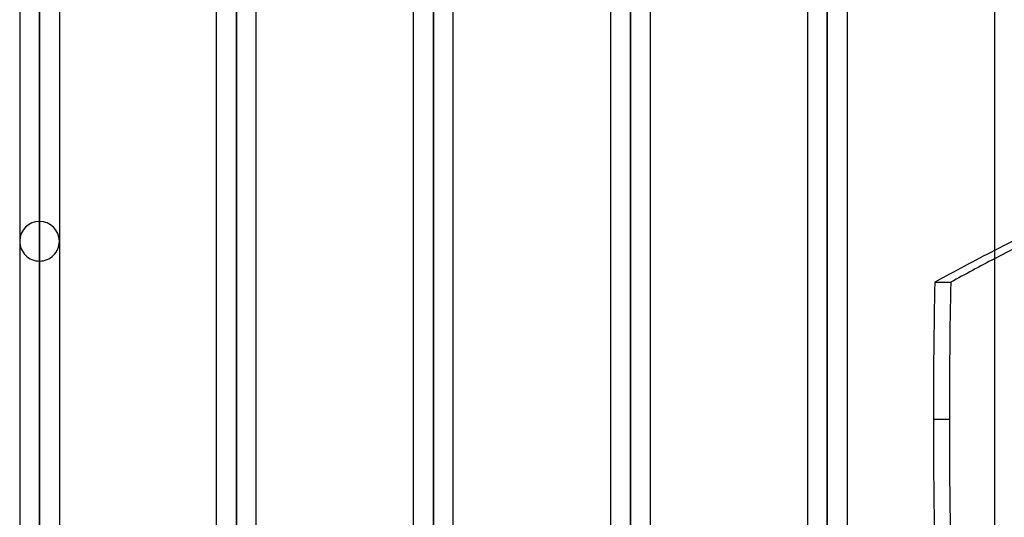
# Model space of a CAD drawing. Header units: millimetres. Extents: x -120 to 100, y -270 to 270.
# Tile 75 of 79: x -49 to 1, y 172 to 197. Entities that reach past the tile are written whole.
import ezdxf

# ---------------------------------------------------------------- set-up
doc = ezdxf.new("R2010")
doc.units = ezdxf.units.MM
doc.layers.add('MAIN-1', color=7, linetype='Continuous')
doc.layers.add('MAIN-2', color=7, linetype='Continuous')

msp = doc.modelspace()

# ---------------------------------------------------------------- linework, layer by layer
at = {"layer": 'MAIN-1'}
for p, q in [((0, 250), (0, -250)), ((-28.489, 222.657), (-28.489, 161.447)), ((-18.489, 222.657), (-18.489, 161.447)), ((-8.489, 222.657), (-8.489, 161.447)), ((-29.496, 161.074), (-29.496, 221.65)), ((-27.481, 161.447), (-27.481, 221.65)), ((-19.496, 221.65), (-19.496, 161.447)), ((-17.481, 221.65), (-17.481, 161.447)), ((-9.496, 221.65), (-9.496, 161.447)), ((-7.481, 221.65), (-7.481, 161.447)), ((-38.489, 212.583), (-38.489, 154.667)), ((-39.496, 153.95), (-39.496, 211.575)), ((-37.481, 155.385), (-37.481, 211.575)), ((-48.489, 147.543), (-48.489, 202.507)), ((-49.496, 201.5), (-49.496, 146.814)), ((-47.481, 201.5), (-47.481, 148.261)), ((-3.032, 183.697), (-2.223, 183.697)), ((-2.291, 176.737), (-3.1, 176.737))]:
    msp.add_line(p, q, dxfattribs=at)
for centre, major_axis, start_param, end_param in [((43.595, -60.45), (0, -256.711), -2.848494, -2.827433), ((44.405, -60.45), (0, 256.711), 0.298704, 0.314159), ((120.076, 176.737), (0, -209.56), -1.604014, -1.570796), ((120.885, 176.737), (0, 209.56), 1.537579, 1.570796), ((120.076, 176.737), (0, -209.56), -1.570796, -1.497771), ((120.885, 176.737), (0, 209.56), 1.570796, 1.605415)]:
    msp.add_ellipse(centre, major_axis=major_axis, ratio=0.587785, start_param=start_param, end_param=end_param, dxfattribs=at)
at = {"layer": 'MAIN-2'}
for p, q in [((-28.489, 161.437), (-28.489, 222.657)), ((-18.489, 161.437), (-18.489, 222.657)), ((-8.489, 161.437), (-8.489, 222.657)), ((-28.489, 220.643), (-28.489, 160.091)), ((-18.489, 220.643), (-18.489, 159.922)), ((-8.489, 220.643), (-8.489, 159.922)), ((-38.489, 154.431), (-38.489, 212.583)), ((-38.489, 210.567), (-38.489, 152.963)), ((-48.489, 147.305), (-48.489, 202.507)), ((-48.489, 200.493), (-48.489, 145.98)), ((-48.489, 136.286), (-48.489, 186.791)), ((-48.489, 184.775), (-48.489, 134.861))]:
    msp.add_line(p, q, dxfattribs=at)
for start, end in [(90, 179.9997), (0.0003, 90), (179.9997, 270), (270, 0.0003)]:
    msp.add_arc((-48.489, 185.783), 1.008, start, end, dxfattribs=at)
for centre, major_axis, start_param, end_param in [((44.405, -60.45), (0, 256.711), 0, 0.298704), ((43.595, -60.45), (0, -256.711), 3.141593, 3.434692)]:
    msp.add_ellipse(centre, major_axis=major_axis, ratio=0.587785, start_param=start_param, end_param=end_param, dxfattribs=at)

doc.saveas('drawing.dxf')
